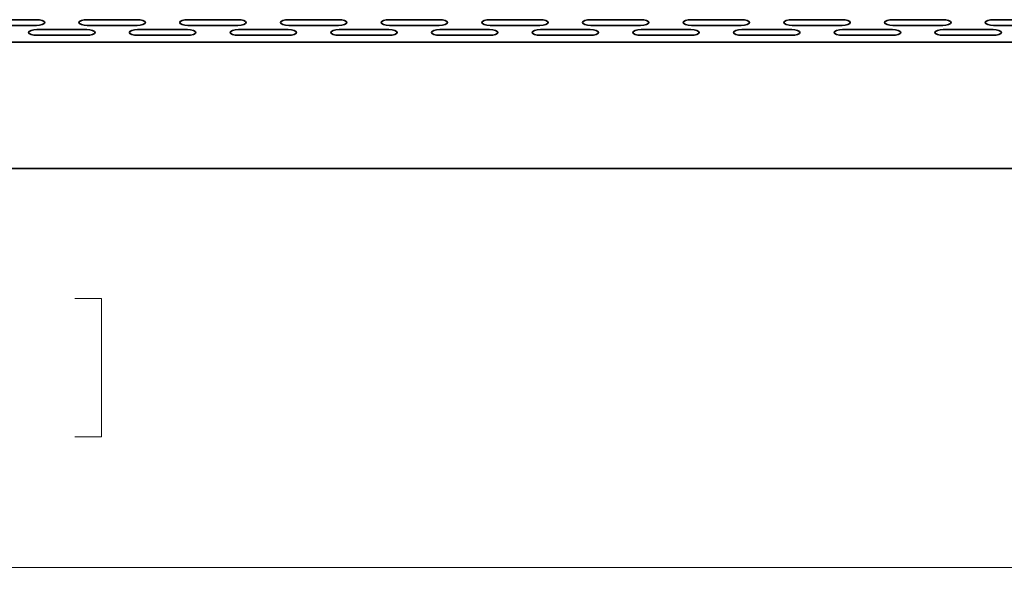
# Model space of a CAD drawing. Header units: millimetres. Extents: x -92 to 809, y -124 to 538.
# Tile 11 of 38: x 307 to 347, y 266 to 289. Entities that reach past the tile are written whole.
import ezdxf

# ---------------------------------------------------------------- set-up
doc = ezdxf.new("R2010")
doc.units = ezdxf.units.MM
doc.styles.add('SLDTEXTSTYLE0', font='TXT', dxfattribs={"width": 0.75})
doc.dimstyles.new('SLDDIMSTYLE0', dxfattribs={"dimtxt": 3.5, "dimasz": 3.302, "dimexe": 0, "dimexo": 0.0625, "dimgap": 0.875, "dimtad": 1, "dimlfac": 3, "dimrnd": 1e-09, "dimzin": 12, "dimdsep": 46, "dimtxsty": 'SLDTEXTSTYLE0', "dimsah": 1, "dimcen": 0.09, "dimadec": 0, "dimazin": 3, "dimtfac": 1, "dimtofl": 0, "dimtmove": 0, "dimatfit": 3, "dimfxl": 0, "dimfrac": 2, "dimtolj": 1, "dimtzin": 12, "dimarcsym": 0})

# ---------------------------------------------------------------- blocks, each defined once
blk = doc.blocks.new('_D')
at = {"color": 7, "linetype": 'Continuous', "lineweight": 0}
for p, q in [((223.414, 283.204), (223.414, 266.286)), ((378.414, 283.204), (378.414, 266.286)), ((293.998, 278.079), (292.932, 278.079)), ((292.932, 278.079), (292.932, 272.523)), ((309.413, 278.079), (310.479, 278.079)), ((310.479, 278.079), (310.479, 272.523)), ((292.932, 272.523), (293.998, 272.523)), ((310.479, 272.523), (309.413, 272.523)), ((223.414, 267.286), (378.414, 267.286))]:
    blk.add_line(p, q, dxfattribs=at)
at = {"color": 7, "linetype": 'Continuous', "lineweight": 18}
for points in [[(223.414, 267.286), (226.716, 266.778), (226.716, 267.794)], [(378.414, 267.286), (375.112, 267.794), (375.112, 266.778)]]:
    blk.add_solid(points, dxfattribs=at)
at = {"color": 7, "linetype": 'Continuous', "lineweight": 18, "char_height": 3.5, "attachment_point": 1, "style": 'SLDTEXTSTYLE0'}
for s, insert in [('18.31in', (293.998, 277.035)), ('465mm', (293.452, 271.798))]:
    blk.add_mtext(s, dxfattribs=dict(at, insert=insert))

msp = doc.modelspace()

# ---------------------------------------------------------------- linework, layer by layer
at = {"color": 7, "linetype": 'Continuous', "lineweight": 35}
for p, q in [((305.8682, 289.2615), (307.8682, 289.2615)), ((309.9097, 289.2615), (311.9097, 289.2615)), ((313.9511, 289.2615), (315.9511, 289.2615)), ((317.9926, 289.2615), (319.9926, 289.2615)), ((322.034, 289.2615), (324.034, 289.2615)), ((326.0755, 289.2615), (328.0755, 289.2615)), ((330.1169, 289.2615), (332.1169, 289.2615)), ((334.1584, 289.2615), (336.1584, 289.2615)), ((338.1998, 289.2615), (340.1998, 289.2615)), ((342.2413, 289.2615), (344.2413, 289.2615)), ((346.2827, 289.2615), (348.2827, 289.2615)), ((305.8682, 289.0335), (307.8682, 289.0335)), ((309.9097, 289.0335), (311.9097, 289.0335)), ((313.9511, 289.0335), (315.9511, 289.0335)), ((317.9926, 289.0335), (319.9926, 289.0335)), ((322.034, 289.0335), (324.034, 289.0335)), ((326.0755, 289.0335), (328.0755, 289.0335)), ((330.1169, 289.0335), (332.1169, 289.0335)), ((334.1584, 289.0335), (336.1584, 289.0335)), ((338.1998, 289.0335), (340.1998, 289.0335)), ((342.2413, 289.0335), (344.2413, 289.0335)), ((346.2827, 289.0335), (348.2827, 289.0335)), ((307.8889, 288.8625), (309.8889, 288.8625)), ((307.8889, 288.6345), (309.8889, 288.6345)), ((311.9304, 288.8625), (313.9304, 288.8625)), ((311.9304, 288.6345), (313.9304, 288.6345)), ((315.9718, 288.8625), (317.9718, 288.8625)), ((315.9718, 288.6345), (317.9718, 288.6345)), ((320.0133, 288.8625), (322.0133, 288.8625)), ((320.0133, 288.6345), (322.0133, 288.6345)), ((324.0548, 288.8625), (326.0548, 288.8625)), ((324.0548, 288.6345), (326.0548, 288.6345)), ((328.0962, 288.8625), (330.0962, 288.8625)), ((328.0962, 288.6345), (330.0962, 288.6345)), ((332.1377, 288.8625), (334.1377, 288.8625)), ((332.1377, 288.6345), (334.1377, 288.6345)), ((336.1791, 288.8625), (338.1791, 288.8625)), ((336.1791, 288.6345), (338.1791, 288.6345)), ((340.2206, 288.8625), (342.2206, 288.8625)), ((340.2206, 288.6345), (342.2206, 288.6345)), ((344.262, 288.8625), (346.262, 288.8625)), ((344.262, 288.6345), (346.262, 288.6345)), ((228.2473, 288.3538), (373.5806, 288.3538)), ((373.5806, 283.2872), (228.2473, 283.2872))]:
    msp.add_line(p, q, dxfattribs=at)
at = {"color": 7, "linetype": 'Continuous', "lineweight": 35, "flags": 128}
for points in [[(307.8682, 289.0335), (307.9958, 289.0422), (308.1039, 289.0669), (308.1762, 289.1039), (308.2016, 289.1475), (308.1762, 289.1912), (308.1039, 289.2281), (307.9958, 289.2529), (307.8682, 289.2615)], [(309.9097, 289.2615), (309.7821, 289.2529), (309.674, 289.2281), (309.6017, 289.1912), (309.5763, 289.1475), (309.6017, 289.1039), (309.674, 289.0669), (309.7821, 289.0422), (309.9097, 289.0335)], [(311.9097, 289.0335), (312.0372, 289.0422), (312.1454, 289.0669), (312.2176, 289.1039), (312.243, 289.1475), (312.2176, 289.1912), (312.1454, 289.2281), (312.0372, 289.2529), (311.9097, 289.2615)], [(313.9511, 289.2615), (313.8236, 289.2529), (313.7154, 289.2281), (313.6432, 289.1912), (313.6178, 289.1475), (313.6432, 289.1039), (313.7154, 289.0669), (313.8236, 289.0422), (313.9511, 289.0335)], [(315.9511, 289.0335), (316.0787, 289.0422), (316.1868, 289.0669), (316.2591, 289.1039), (316.2845, 289.1475), (316.2591, 289.1912), (316.1868, 289.2281), (316.0787, 289.2529), (315.9511, 289.2615)], [(317.9926, 289.2615), (317.865, 289.2529), (317.7569, 289.2281), (317.6846, 289.1912), (317.6592, 289.1475), (317.6846, 289.1039), (317.7569, 289.0669), (317.865, 289.0422), (317.9926, 289.0335)], [(319.9926, 289.0335), (320.1201, 289.0422), (320.2283, 289.0669), (320.3005, 289.1039), (320.3259, 289.1475), (320.3005, 289.1912), (320.2283, 289.2281), (320.1201, 289.2529), (319.9926, 289.2615)], [(322.034, 289.2615), (321.9065, 289.2529), (321.7983, 289.2281), (321.7261, 289.1912), (321.7007, 289.1475), (321.7261, 289.1039), (321.7983, 289.0669), (321.9065, 289.0422), (322.034, 289.0335)], [(324.034, 289.0335), (324.1616, 289.0422), (324.2697, 289.0669), (324.342, 289.1039), (324.3674, 289.1475), (324.342, 289.1912), (324.2697, 289.2281), (324.1616, 289.2529), (324.034, 289.2615)], [(326.0755, 289.2615), (325.9479, 289.2529), (325.8398, 289.2281), (325.7675, 289.1912), (325.7421, 289.1475), (325.7675, 289.1039), (325.8398, 289.0669), (325.9479, 289.0422), (326.0755, 289.0335)], [(328.0755, 289.0335), (328.203, 289.0422), (328.3112, 289.0669), (328.3834, 289.1039), (328.4088, 289.1475), (328.3834, 289.1912), (328.3112, 289.2281), (328.203, 289.2529), (328.0755, 289.2615)], [(330.1169, 289.2615), (329.9894, 289.2529), (329.8812, 289.2281), (329.809, 289.1912), (329.7836, 289.1475), (329.809, 289.1039), (329.8812, 289.0669), (329.9894, 289.0422), (330.1169, 289.0335)], [(332.1169, 289.0335), (332.2445, 289.0422), (332.3526, 289.0669), (332.4249, 289.1039), (332.4503, 289.1475), (332.4249, 289.1912), (332.3526, 289.2281), (332.2445, 289.2529), (332.1169, 289.2615)], [(334.1584, 289.2615), (334.0308, 289.2529), (333.9227, 289.2281), (333.8504, 289.1912), (333.825, 289.1475), (333.8504, 289.1039), (333.9227, 289.0669), (334.0308, 289.0422), (334.1584, 289.0335)], [(336.1584, 289.0335), (336.2859, 289.0422), (336.3941, 289.0669), (336.4663, 289.1039), (336.4917, 289.1475), (336.4663, 289.1912), (336.3941, 289.2281), (336.2859, 289.2529), (336.1584, 289.2615)], [(338.1998, 289.2615), (338.0723, 289.2529), (337.9641, 289.2281), (337.8919, 289.1912), (337.8665, 289.1475), (337.8919, 289.1039), (337.9641, 289.0669), (338.0723, 289.0422), (338.1998, 289.0335)], [(340.1998, 289.0335), (340.3274, 289.0422), (340.4355, 289.0669), (340.5078, 289.1039), (340.5332, 289.1475), (340.5078, 289.1912), (340.4355, 289.2281), (340.3274, 289.2529), (340.1998, 289.2615)], [(342.2413, 289.2615), (342.1137, 289.2529), (342.0056, 289.2281), (341.9333, 289.1912), (341.908, 289.1475), (341.9333, 289.1039), (342.0056, 289.0669), (342.1137, 289.0422), (342.2413, 289.0335)], [(344.2413, 289.0335), (344.3688, 289.0422), (344.477, 289.0669), (344.5492, 289.1039), (344.5746, 289.1475), (344.5492, 289.1912), (344.477, 289.2281), (344.3688, 289.2529), (344.2413, 289.2615)], [(346.2827, 289.2615), (346.1552, 289.2529), (346.047, 289.2281), (345.9748, 289.1912), (345.9494, 289.1475), (345.9748, 289.1039), (346.047, 289.0669), (346.1552, 289.0422), (346.2827, 289.0335)], [(307.8889, 288.8625), (307.7614, 288.8538), (307.6532, 288.8291), (307.581, 288.7921), (307.5556, 288.7485), (307.581, 288.7049), (307.6532, 288.6679), (307.7614, 288.6432), (307.8889, 288.6345)], [(309.8889, 288.6345), (310.0165, 288.6432), (310.1246, 288.6679), (310.1969, 288.7049), (310.2223, 288.7485), (310.1969, 288.7921), (310.1246, 288.8291), (310.0165, 288.8538), (309.8889, 288.8625)], [(311.9304, 288.8625), (311.8028, 288.8538), (311.6947, 288.8291), (311.6224, 288.7921), (311.5971, 288.7485), (311.6224, 288.7049), (311.6947, 288.6679), (311.8028, 288.6432), (311.9304, 288.6345)], [(313.9304, 288.6345), (314.058, 288.6432), (314.1661, 288.6679), (314.2384, 288.7049), (314.2637, 288.7485), (314.2384, 288.7921), (314.1661, 288.8291), (314.058, 288.8538), (313.9304, 288.8625)], [(315.9718, 288.8625), (315.8443, 288.8538), (315.7361, 288.8291), (315.6639, 288.7921), (315.6385, 288.7485), (315.6639, 288.7049), (315.7361, 288.6679), (315.8443, 288.6432), (315.9718, 288.6345)], [(317.9718, 288.6345), (318.0994, 288.6432), (318.2076, 288.6679), (318.2798, 288.7049), (318.3052, 288.7485), (318.2798, 288.7921), (318.2076, 288.8291), (318.0994, 288.8538), (317.9718, 288.8625)], [(320.0133, 288.8625), (319.8857, 288.8538), (319.7776, 288.8291), (319.7053, 288.7921), (319.68, 288.7485), (319.7053, 288.7049), (319.7776, 288.6679), (319.8857, 288.6432), (320.0133, 288.6345)], [(322.0133, 288.6345), (322.1409, 288.6432), (322.249, 288.6679), (322.3213, 288.7049), (322.3466, 288.7485), (322.3213, 288.7921), (322.249, 288.8291), (322.1409, 288.8538), (322.0133, 288.8625)], [(324.0548, 288.8625), (323.9272, 288.8538), (323.8191, 288.8291), (323.7468, 288.7921), (323.7214, 288.7485), (323.7468, 288.7049), (323.8191, 288.6679), (323.9272, 288.6432), (324.0548, 288.6345)], [(326.0548, 288.6345), (326.1823, 288.6432), (326.2905, 288.6679), (326.3627, 288.7049), (326.3881, 288.7485), (326.3627, 288.7921), (326.2905, 288.8291), (326.1823, 288.8538), (326.0548, 288.8625)], [(328.0962, 288.8625), (327.9686, 288.8538), (327.8605, 288.8291), (327.7882, 288.7921), (327.7629, 288.7485), (327.7882, 288.7049), (327.8605, 288.6679), (327.9686, 288.6432), (328.0962, 288.6345)], [(330.0962, 288.6345), (330.2238, 288.6432), (330.3319, 288.6679), (330.4042, 288.7049), (330.4295, 288.7485), (330.4042, 288.7921), (330.3319, 288.8291), (330.2238, 288.8538), (330.0962, 288.8625)], [(332.1377, 288.8625), (332.0101, 288.8538), (331.902, 288.8291), (331.8297, 288.7921), (331.8043, 288.7485), (331.8297, 288.7049), (331.902, 288.6679), (332.0101, 288.6432), (332.1377, 288.6345)], [(334.1377, 288.6345), (334.2652, 288.6432), (334.3734, 288.6679), (334.4456, 288.7049), (334.471, 288.7485), (334.4456, 288.7921), (334.3734, 288.8291), (334.2652, 288.8538), (334.1377, 288.8625)], [(336.1791, 288.8625), (336.0515, 288.8538), (335.9434, 288.8291), (335.8711, 288.7921), (335.8458, 288.7485), (335.8711, 288.7049), (335.9434, 288.6679), (336.0515, 288.6432), (336.1791, 288.6345)], [(338.1791, 288.6345), (338.3067, 288.6432), (338.4148, 288.6679), (338.4871, 288.7049), (338.5124, 288.7485), (338.4871, 288.7921), (338.4148, 288.8291), (338.3067, 288.8538), (338.1791, 288.8625)], [(340.2206, 288.8625), (340.093, 288.8538), (339.9849, 288.8291), (339.9126, 288.7921), (339.8872, 288.7485), (339.9126, 288.7049), (339.9849, 288.6679), (340.093, 288.6432), (340.2206, 288.6345)], [(342.2206, 288.6345), (342.3481, 288.6432), (342.4563, 288.6679), (342.5285, 288.7049), (342.5539, 288.7485), (342.5285, 288.7921), (342.4563, 288.8291), (342.3481, 288.8538), (342.2206, 288.8625)], [(344.262, 288.8625), (344.1345, 288.8538), (344.0263, 288.8291), (343.9541, 288.7921), (343.9287, 288.7485), (343.9541, 288.7049), (344.0263, 288.6679), (344.1345, 288.6432), (344.262, 288.6345)], [(346.262, 288.6345), (346.3896, 288.6432), (346.4977, 288.6679), (346.57, 288.7049), (346.5953, 288.7485), (346.57, 288.7921), (346.4977, 288.8291), (346.3896, 288.8538), (346.262, 288.8625)]]:
    msp.add_lwpolyline(points, dxfattribs=at)

# ---------------------------------------------------------------- dimensions: what is measured, and where the dimension line sits
at = {"color": 7, "linetype": 'Continuous', "lineweight": 18}
dim = msp.add_linear_dim(base=(378.414, 267.2863), p1=(223.414, 284.2038), p2=(378.414, 284.2038), angle=0, dimstyle='SLDDIMSTYLE0', dxfattribs=at)
dim.commit()
dim.dimension.update_dxf_attribs({"geometry": '_D', "text_midpoint": (301.7057, 267.2863), "dimtype": 160})

doc.saveas('drawing.dxf')
